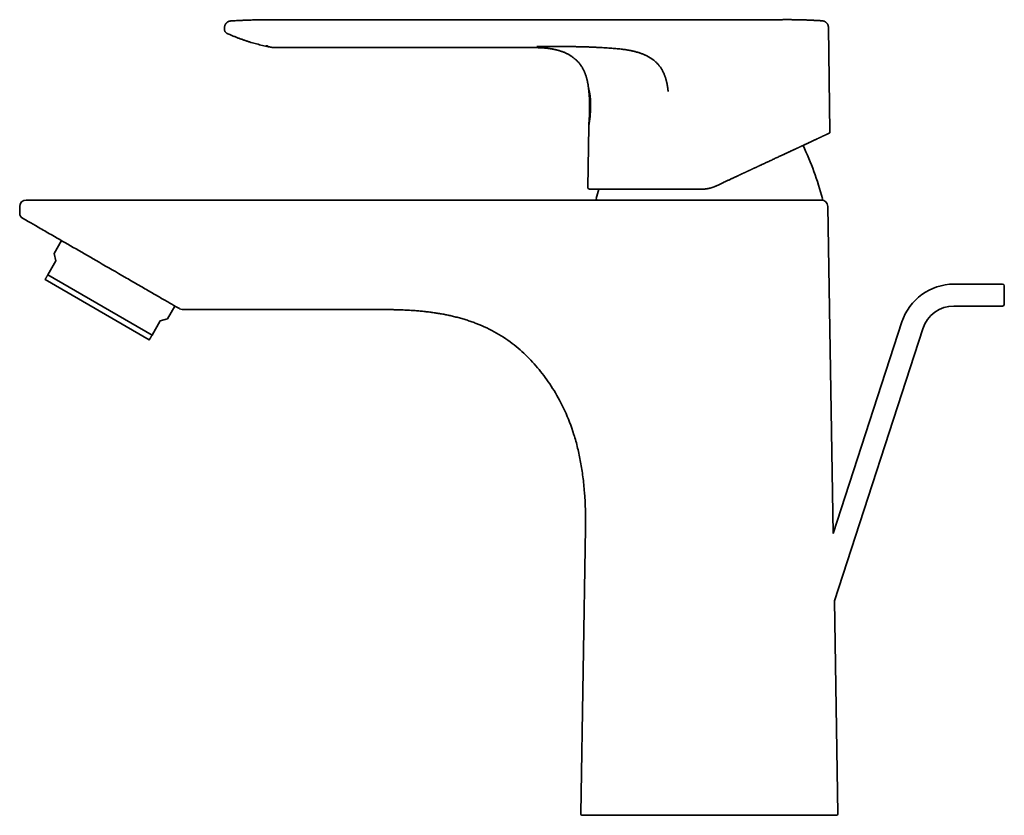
# Model space of a CAD drawing. Header units: millimetres. Extents: x 8 to 602, y 12 to 422.
# Tile 1 of 15: x 27 to 207, y 277 to 422. Entities that reach past the tile are written whole.
import ezdxf

# ---------------------------------------------------------------- set-up
doc = ezdxf.new("R2010")
doc.units = ezdxf.units.MM

msp = doc.modelspace()

# ---------------------------------------------------------------- linework, layer by layer
at = {"color": 7, "linetype": 'Continuous', "lineweight": 35}
for p, q in [((74.59, 422.21), (164.84, 422.21)), ((164.84, 422.21), (164.86, 422.21)), ((173.75, 422), (173.74, 422)), ((173.75, 422), (173.74, 422)), ((64.52, 420.84), (64.51, 420.62)), ((64.51, 420.62), (64.51, 420.62)), ((64.51, 420.43), (64.51, 420.43)), ((64.52, 420.84), (64.52, 420.84)), ((64.98, 419.71), (65.15, 419.63)), ((175.14, 401.72), (174.86, 420.82)), ((72.49, 417.38), (72.49, 417.38)), ((73.33, 417.12), (73.37, 417.12)), ((73.33, 417.12), (73.33, 417.12)), ((73.48, 417.11), (121.12, 417.11)), ((131.05, 402.7), (130.89, 391.55)), ((154.3, 391.81), (154.3, 391.8)), ((153.09, 389.24), (42.09, 389.24)), ((27.09, 386.82), (27.09, 388.04)), ((175.73, 328.29), (174.74, 388.06)), ((34.74, 381.82), (33.37, 379.45)), ((33.72, 378.16), (32.22, 375.56)), ((33.37, 379.45), (33.72, 378.16)), ((50.77, 363.69), (31.72, 374.69)), ((51.27, 364.56), (32.22, 375.56)), ((206.69, 373.87), (197.8, 373.87)), ((54.07, 367.5), (55.44, 369.87)), ((56.8, 369.24), (92.09, 369.24)), ((92.11, 369.24), (92.16, 369.24)), ((197.8, 369.87), (206.69, 369.87)), ((52.77, 367.16), (51.27, 364.56)), ((52.77, 367.16), (54.07, 367.5)), ((188.29, 366.96), (175.73, 328.29)), ((175.94, 315.98), (192.1, 365.72)), ((130.47, 329.24), (129.6, 277.07)), ((176.59, 277.07), (175.94, 315.98))]:
    msp.add_line(p, q, dxfattribs=at)
for centre, radius, start, end in [((174.84, 401.72), 0.3, 295, 0.8595), ((115.84, 373.88), 60, 15.0866, 24.9958), ((131.19, 391.54), 0.3, 179.1405, 270), ((190.34, 373.88), 60, 163.1772, 164.9134), ((28.29, 388.04), 1.2, 90, 180), ((132.6, 389.44), 0.2, 164.9134, 270), ((173.54, 388.04), 1.2, 0.955, 90), ((173.58, 389.44), 0.2, 270, 15.0866), ((28.09, 386.82), 1, 180, 240), ((197.8, 363.87), 10, 90, 162), ((206.69, 373.57), 0.3, 0, 90), ((56.8, 370.24), 1, 240, 270), ((197.8, 363.87), 6, 90, 162), ((206.69, 370.17), 0.3, 270, 0), ((129.9, 277.06), 0.3, 179.045, 270), ((176.29, 277.06), 0.3, 270, 0.955)]:
    msp.add_arc(centre, radius, start, end, dxfattribs=at)
for points, knots in [([(65.59, 421.98), (65.59, 421.98), (65.59, 421.98), (65.58, 421.98), (65.58, 421.97), (65.57, 421.97), (65.56, 421.97), (65.55, 421.97), (65.54, 421.97), (65.53, 421.97), (65.52, 421.97), (65.51, 421.96), (65.49, 421.96), (65.48, 421.96), (65.46, 421.95), (65.44, 421.95), (65.42, 421.94), (65.4, 421.94), (65.39, 421.94), (65.36, 421.93), (65.34, 421.92), (65.3, 421.91), (65.27, 421.89), (65.23, 421.88), (65.18, 421.85), (65.13, 421.83), (65.08, 421.79), (65.02, 421.76), (64.96, 421.71), (64.91, 421.66), (64.85, 421.61), (64.79, 421.54), (64.74, 421.47), (64.69, 421.39), (64.64, 421.31), (64.61, 421.23), (64.58, 421.16), (64.56, 421.07), (64.54, 420.99), (64.53, 420.91), (64.53, 420.86), (64.52, 420.84)], [0, 0, 0, 0, 0.042424, 0.082169, 0.119244, 0.153656, 0.185417, 0.214045, 0.240147, 0.263748, 0.284878, 0.305949, 0.323989, 0.339158, 0.351725, 0.362165, 0.371294, 0.377291, 0.384396, 0.392974, 0.405239, 0.419689, 0.43636, 0.45529, 0.476516, 0.500069, 0.525934, 0.553797, 0.583575, 0.615239, 0.648737, 0.683999, 0.720924, 0.75939, 0.799243, 0.833388, 0.868258, 0.903724, 0.939652, 0.9759, 1, 1, 1, 1]), ([(65.65, 421.98), (65.63, 421.98), (65.61, 421.98), (65.59, 421.98), (65.58, 421.97)], [0, 0, 0, 0, 0.793637, 1, 1, 1, 1]), ([(65.65, 421.98), (65.93, 422), (66.48, 422.03), (67.32, 422.07), (68.15, 422.11), (68.98, 422.14), (69.82, 422.17), (70.7, 422.19), (71.63, 422.2), (72.62, 422.21), (73.6, 422.21), (74.26, 422.21), (74.59, 422.21)], [0, 0, 0, 0, 0.09339, 0.186732, 0.280027, 0.373282, 0.466512, 0.559734, 0.669632, 0.779609, 0.889716, 1, 1, 1, 1]), ([(74.38, 422.21), (74.37, 422.21), (74.36, 422.21), (74.35, 422.21), (74.33, 422.21), (74.31, 422.21), (74.29, 422.21), (74.26, 422.21), (74.23, 422.21), (74.2, 422.21), (74.17, 422.21), (74.14, 422.21), (74.1, 422.21), (74.07, 422.21), (74.03, 422.21), (73.99, 422.21), (73.95, 422.21), (73.91, 422.21), (73.86, 422.21), (73.82, 422.21), (73.77, 422.21), (73.72, 422.21), (73.68, 422.21), (73.63, 422.21), (73.59, 422.21), (73.54, 422.21), (73.49, 422.21), (73.44, 422.21), (73.39, 422.21), (73.33, 422.2), (73.27, 422.2), (73.2, 422.2), (73.13, 422.2), (73.05, 422.2), (72.97, 422.2), (72.88, 422.2), (72.78, 422.2), (72.66, 422.2), (72.53, 422.2), (72.4, 422.2), (72.26, 422.2), (72.1, 422.2), (71.96, 422.2), (71.83, 422.2), (71.7, 422.19), (71.58, 422.19), (71.46, 422.19), (71.35, 422.19), (71.24, 422.19), (71.14, 422.19), (71.04, 422.19), (70.93, 422.18), (70.84, 422.18), (70.75, 422.18), (70.67, 422.18), (70.59, 422.18), (70.51, 422.18), (70.44, 422.17), (70.38, 422.17), (70.34, 422.17), (70.3, 422.17), (70.27, 422.17), (70.24, 422.17), (70.21, 422.17), (70.18, 422.17), (70.14, 422.17), (70.11, 422.17), (70.08, 422.17), (70.05, 422.17), (70.02, 422.17), (69.98, 422.17), (69.95, 422.17), (69.92, 422.16), (69.89, 422.16), (69.87, 422.16), (69.84, 422.16), (69.82, 422.16), (69.79, 422.16), (69.77, 422.16), (69.75, 422.16), (69.73, 422.16), (69.71, 422.16), (69.7, 422.16), (69.68, 422.16), (69.67, 422.16), (69.66, 422.16), (69.65, 422.16), (69.64, 422.16), (69.63, 422.16), (69.63, 422.16)], [0, 0, 0, 0, 0.019941, 0.039197, 0.057771, 0.075666, 0.092885, 0.109431, 0.128075, 0.145799, 0.162613, 0.17853, 0.192233, 0.205219, 0.217502, 0.229101, 0.240037, 0.250335, 0.260028, 0.269151, 0.27775, 0.285877, 0.292336, 0.298553, 0.304576, 0.310457, 0.316252, 0.322018, 0.328567, 0.335275, 0.34255, 0.350492, 0.359102, 0.368208, 0.377957, 0.38835, 0.399385, 0.413361, 0.428247, 0.444045, 0.460752, 0.47837, 0.496898, 0.510944, 0.525468, 0.539841, 0.553603, 0.566753, 0.579292, 0.59122, 0.603636, 0.615313, 0.62625, 0.636449, 0.64591, 0.655764, 0.664664, 0.672611, 0.679604, 0.685644, 0.689076, 0.692474, 0.695877, 0.699324, 0.704054, 0.709012, 0.714271, 0.719891, 0.725922, 0.732402, 0.74027, 0.748786, 0.757977, 0.767866, 0.778472, 0.789809, 0.80189, 0.814725, 0.828258, 0.842554, 0.857616, 0.87345, 0.89006, 0.907449, 0.924561, 0.942371, 0.960879, 0.980089, 1, 1, 1, 1]), ([(169.85, 422.19), (169.84, 422.19), (169.83, 422.19), (169.82, 422.19), (169.8, 422.19), (169.78, 422.19), (169.76, 422.2), (169.74, 422.2), (169.72, 422.2), (169.69, 422.2), (169.64, 422.2), (169.59, 422.2), (169.55, 422.2), (169.5, 422.2), (169.46, 422.2), (169.42, 422.2), (169.39, 422.2), (169.36, 422.2), (169.33, 422.2), (169.3, 422.2), (169.27, 422.2), (169.25, 422.2), (169.23, 422.2), (169.19, 422.21), (169.15, 422.21), (169.11, 422.21), (169.06, 422.21), (169.01, 422.21), (168.97, 422.21), (168.95, 422.21), (168.93, 422.21), (168.91, 422.21), (168.9, 422.21), (168.88, 422.21), (168.85, 422.21), (168.81, 422.21), (168.76, 422.21), (168.72, 422.21), (168.69, 422.21), (168.66, 422.21), (168.64, 422.21), (168.61, 422.21), (168.59, 422.21), (168.55, 422.21), (168.51, 422.21), (168.47, 422.21), (168.42, 422.21), (168.38, 422.21), (168.34, 422.21), (168.3, 422.21), (168.26, 422.21), (168.23, 422.21), (168.2, 422.21), (168.17, 422.21), (168.14, 422.22), (168.11, 422.22), (168.08, 422.22), (168.04, 422.22), (168.01, 422.22), (167.98, 422.22), (167.95, 422.22), (167.92, 422.22), (167.88, 422.22), (167.85, 422.22), (167.81, 422.22), (167.78, 422.22), (167.76, 422.22), (167.73, 422.22), (167.7, 422.22), (167.67, 422.22), (167.64, 422.22), (167.6, 422.22), (167.55, 422.22), (167.47, 422.22), (167.37, 422.22), (167.27, 422.22), (167.17, 422.22), (167.09, 422.22), (167.04, 422.22), (167.01, 422.22), (166.97, 422.22), (166.94, 422.22), (166.92, 422.22), (166.89, 422.22), (166.85, 422.22), (166.82, 422.22), (166.77, 422.22), (166.73, 422.22), (166.69, 422.22), (166.64, 422.22), (166.59, 422.22), (166.53, 422.22), (166.47, 422.22), (166.4, 422.21), (166.33, 422.21), (166.26, 422.21), (166.19, 422.21), (166.12, 422.21), (166.05, 422.21), (165.98, 422.21), (165.93, 422.21), (165.88, 422.21), (165.83, 422.21), (165.79, 422.21), (165.76, 422.21), (165.73, 422.21), (165.71, 422.21), (165.7, 422.21), (165.69, 422.21), (165.67, 422.21), (165.65, 422.21), (165.62, 422.21), (165.59, 422.21), (165.56, 422.21), (165.53, 422.21), (165.51, 422.21), (165.49, 422.21), (165.47, 422.21), (165.45, 422.21), (165.43, 422.21), (165.41, 422.21), (165.39, 422.21), (165.37, 422.21), (165.35, 422.21), (165.34, 422.21), (165.32, 422.21), (165.3, 422.21), (165.28, 422.21), (165.26, 422.21), (165.24, 422.21), (165.21, 422.21), (165.19, 422.21), (165.17, 422.21), (165.15, 422.21), (165.13, 422.21), (165.11, 422.21), (165.09, 422.21), (165.07, 422.21), (165.04, 422.21), (165, 422.21), (164.97, 422.21), (164.95, 422.21), (164.93, 422.21), (164.9, 422.21), (164.88, 422.21), (164.87, 422.21), (164.86, 422.21)], [0, 0, 0, 0, 0.004309, 0.008464, 0.012516, 0.016519, 0.020529, 0.024603, 0.028792, 0.033145, 0.04222, 0.050979, 0.059155, 0.066785, 0.073924, 0.081163, 0.086324, 0.091754, 0.097428, 0.102514, 0.106733, 0.110237, 0.114074, 0.120343, 0.127661, 0.135887, 0.144939, 0.154819, 0.160307, 0.164636, 0.167762, 0.170313, 0.173388, 0.177009, 0.181175, 0.189082, 0.197464, 0.206252, 0.211621, 0.216745, 0.220937, 0.224181, 0.229481, 0.236058, 0.243597, 0.251487, 0.259881, 0.26823, 0.276277, 0.283617, 0.289942, 0.295628, 0.301247, 0.3059, 0.311552, 0.317839, 0.324224, 0.330702, 0.336942, 0.342163, 0.348068, 0.354131, 0.360707, 0.368136, 0.374403, 0.380298, 0.385786, 0.390845, 0.395968, 0.401899, 0.408705, 0.415345, 0.421307, 0.439768, 0.459583, 0.479173, 0.49913, 0.518547, 0.524607, 0.530964, 0.537306, 0.542872, 0.547647, 0.552517, 0.55805, 0.566554, 0.574628, 0.581949, 0.588519, 0.597625, 0.607538, 0.618269, 0.629633, 0.641502, 0.653258, 0.665556, 0.678021, 0.690377, 0.702692, 0.71503, 0.724337, 0.733714, 0.742618, 0.750603, 0.757744, 0.764144, 0.769948, 0.77535, 0.780898, 0.786979, 0.793643, 0.800928, 0.808613, 0.817846, 0.826014, 0.833132, 0.837953, 0.843367, 0.849541, 0.856471, 0.862441, 0.868488, 0.873858, 0.878536, 0.882818, 0.887119, 0.892054, 0.897619, 0.903808, 0.910577, 0.916288, 0.922342, 0.928501, 0.933726, 0.937901, 0.94112, 0.946348, 0.952647, 0.959743, 0.967382, 0.971674, 0.976252, 0.981273, 0.986853, 0.993076, 1, 1, 1, 1]), ([(169.85, 422.19), (170.06, 422.19), (170.49, 422.18), (171.14, 422.15), (171.79, 422.12), (172.44, 422.09), (173.1, 422.05), (173.53, 422.02), (173.75, 422)], [0, 0, 0, 0, 0.16376, 0.33094, 0.498143, 0.665381, 0.832666, 1, 1, 1, 1]), ([(174.85, 420.82), (174.85, 420.83), (174.85, 420.87), (174.85, 420.94), (174.83, 421.02), (174.82, 421.11), (174.79, 421.18), (174.77, 421.25), (174.74, 421.3), (174.72, 421.35), (174.7, 421.4), (174.67, 421.44), (174.65, 421.47), (174.63, 421.5), (174.6, 421.54), (174.57, 421.57), (174.53, 421.62), (174.49, 421.67), (174.44, 421.71), (174.37, 421.76), (174.31, 421.81), (174.25, 421.85), (174.19, 421.88), (174.12, 421.91), (174.05, 421.94), (173.97, 421.96), (173.9, 421.98), (173.82, 421.99), (173.77, 422), (173.74, 422)], [0, 0, 0, 0, 0.013586, 0.065615, 0.115449, 0.162759, 0.207259, 0.248709, 0.281659, 0.31212, 0.340013, 0.365274, 0.387856, 0.408167, 0.430294, 0.459663, 0.492845, 0.529804, 0.570468, 0.614729, 0.662434, 0.700353, 0.739986, 0.781207, 0.823871, 0.867814, 0.91286, 0.958816, 1, 1, 1, 1]), ([(174.85, 420.82), (174.85, 420.83), (174.85, 420.87), (174.85, 420.94), (174.83, 421.02), (174.82, 421.11), (174.79, 421.18), (174.77, 421.25), (174.74, 421.3), (174.72, 421.35), (174.7, 421.4), (174.67, 421.44), (174.65, 421.47), (174.63, 421.5), (174.6, 421.54), (174.57, 421.57), (174.53, 421.62), (174.49, 421.67), (174.44, 421.71), (174.37, 421.76), (174.31, 421.81), (174.25, 421.85), (174.19, 421.88), (174.12, 421.91), (174.05, 421.94), (173.97, 421.96), (173.9, 421.98), (173.82, 421.99), (173.77, 422), (173.74, 422)], [0, 0, 0, 0, 0.0136053, 0.0656338, 0.1154666, 0.1627757, 0.2072754, 0.2487243, 0.2816737, 0.3121347, 0.3400267, 0.3652871, 0.3878687, 0.4081796, 0.4303057, 0.4596741, 0.4928562, 0.5298136, 0.5704767, 0.6147373, 0.6624407, 0.7003592, 0.7399917, 0.7812116, 0.8238741, 0.867817, 0.912862, 0.9588172, 1, 1, 1, 1]), ([(173.75, 422), (173.77, 422), (173.83, 421.99), (173.91, 421.98), (173.99, 421.96), (174.08, 421.93), (174.16, 421.9), (174.24, 421.85), (174.32, 421.81), (174.39, 421.75), (174.46, 421.7), (174.53, 421.63), (174.59, 421.56), (174.65, 421.49), (174.7, 421.41), (174.74, 421.33), (174.77, 421.24), (174.8, 421.16), (174.83, 421.07), (174.84, 420.99), (174.85, 420.9), (174.86, 420.85), (174.86, 420.82)], [0, 0, 0, 0, 0.0457054, 0.0925641, 0.1405034, 0.1894365, 0.2392625, 0.2898673, 0.3411241, 0.3928958, 0.4450364, 0.4973931, 0.5498098, 0.6021289, 0.6541947, 0.7058561, 0.7569689, 0.8073981, 0.8570201, 0.9057238, 0.9534116, 1, 1, 1, 1]), ([(64.51, 420.62), (64.51, 420.66), (64.52, 420.74), (64.52, 420.81), (64.52, 420.84)], [0, 0, 0, 0, 0.559514, 1, 1, 1, 1]), ([(64.51, 420.62), (64.51, 420.58), (64.51, 420.52), (64.51, 420.45), (64.51, 420.43)], [0, 0, 0, 0, 0.5616864, 1, 1, 1, 1]), ([(64.51, 420.43), (64.51, 420.4), (64.51, 420.35), (64.53, 420.27), (64.55, 420.19), (64.58, 420.12), (64.61, 420.04), (64.66, 419.98), (64.7, 419.91), (64.76, 419.86), (64.81, 419.81), (64.87, 419.77), (64.93, 419.73), (64.96, 419.72), (64.98, 419.71)], [0, 0, 0, 0, 0.0794481, 0.1704905, 0.2615474, 0.3520845, 0.4415825, 0.5295545, 0.6155597, 0.6992142, 0.7801973, 0.8582547, 0.9331971, 1, 1, 1, 1]), ([(73.34, 417.12), (73.16, 417.16), (72.79, 417.22), (72.25, 417.33), (71.71, 417.45), (71.18, 417.58), (70.65, 417.71), (70.12, 417.85), (69.6, 418), (69.09, 418.15), (68.57, 418.32), (68.05, 418.49), (67.53, 418.67), (67.02, 418.86), (66.51, 419.06), (65.99, 419.27), (65.54, 419.46), (65.26, 419.58), (65.15, 419.63)], [0, 0, 0, 0, 0.064436, 0.128754, 0.192967, 0.25709, 0.321141, 0.38399, 0.446797, 0.509577, 0.572343, 0.636393, 0.700459, 0.764558, 0.828705, 0.892916, 0.957205, 1, 1, 1, 1]), ([(174.85, 420.82), (174.85, 420.82), (174.86, 420.82), (174.86, 420.82), (174.86, 420.82)], [0, 0, 0, 0, 0.174298, 1, 1, 1, 1]), ([(174.85, 420.82), (174.85, 420.82), (174.85, 420.82), (174.85, 420.82), (174.85, 420.82)], [0, 0, 0, 0, 0.341542, 1, 1, 1, 1]), ([(72.13, 417.47), (72.13, 417.47), (72.14, 417.47), (72.14, 417.47), (72.15, 417.47), (72.16, 417.46), (72.17, 417.46), (72.19, 417.46), (72.21, 417.45), (72.22, 417.45), (72.25, 417.44), (72.28, 417.43), (72.31, 417.42), (72.35, 417.41), (72.38, 417.4), (72.42, 417.4), (72.46, 417.39), (72.48, 417.38), (72.49, 417.38)], [0, 0, 0, 0, 0.019521, 0.044371, 0.074651, 0.110419, 0.151702, 0.198509, 0.250824, 0.308619, 0.371842, 0.439305, 0.548452, 0.651706, 0.748762, 0.839334, 0.923162, 1, 1, 1, 1]), ([(72.12, 417.36), (72.12, 417.36), (72.12, 417.36), (72.13, 417.36), (72.14, 417.36), (72.16, 417.36), (72.18, 417.35), (72.2, 417.35), (72.23, 417.34), (72.27, 417.33), (72.3, 417.32), (72.35, 417.32), (72.39, 417.31), (72.45, 417.29), (72.51, 417.28), (72.58, 417.27), (72.66, 417.25), (72.75, 417.23), (72.84, 417.22), (72.94, 417.2), (73.04, 417.18), (73.15, 417.16), (73.25, 417.14), (73.31, 417.13), (73.33, 417.12)], [0, 0, 0, 0, 0.018272, 0.060635, 0.101582, 0.14131, 0.180031, 0.217976, 0.255387, 0.292519, 0.329631, 0.366984, 0.404831, 0.443419, 0.491021, 0.54039, 0.591858, 0.645718, 0.702227, 0.761611, 0.824062, 0.889751, 0.958825, 1, 1, 1, 1]), ([(73.48, 417.11), (73.45, 417.11), (73.42, 417.11), (73.38, 417.12), (73.37, 417.12)], [0, 0, 0, 0, 0.640172, 1, 1, 1, 1]), ([(121.12, 417.11), (121.16, 417.11), (121.24, 417.11), (121.37, 417.11), (121.5, 417.11), (121.64, 417.11), (121.79, 417.1), (121.93, 417.1), (122.08, 417.09), (122.23, 417.09), (122.38, 417.08), (122.53, 417.07), (122.69, 417.06), (122.84, 417.05), (123, 417.04), (123.16, 417.02), (123.31, 417.01), (123.47, 416.99), (123.63, 416.97), (123.78, 416.95), (123.94, 416.93), (124.1, 416.91), (124.26, 416.88), (124.41, 416.85), (124.57, 416.83), (124.67, 416.81), (124.71, 416.8)], [0, 0, 0, 0, 0.030369, 0.067839, 0.105579, 0.143634, 0.182046, 0.220848, 0.260065, 0.299715, 0.339812, 0.38036, 0.421361, 0.462816, 0.504723, 0.547083, 0.589904, 0.633201, 0.677003, 0.721361, 0.766352, 0.812088, 0.858717, 0.906412, 0.955348, 1, 1, 1, 1]), ([(121.12, 417.11), (121.22, 417.11), (121.41, 417.11), (121.7, 417.11), (121.99, 417.1), (122.27, 417.09), (122.54, 417.07), (122.81, 417.05), (123.07, 417.03), (123.32, 417.01), (123.57, 416.98), (123.81, 416.95), (124.05, 416.91), (124.28, 416.88), (124.5, 416.84), (124.65, 416.81), (124.72, 416.79)], [0, 0, 0, 0, 0.081031, 0.160896, 0.23952, 0.316793, 0.392582, 0.466754, 0.539184, 0.609782, 0.678503, 0.745394, 0.810624, 0.874524, 0.937523, 1, 1, 1, 1]), ([(121.55, 417.34), (121.63, 417.34), (121.81, 417.34), (122.09, 417.34), (122.37, 417.34), (122.65, 417.34), (122.94, 417.34), (123.23, 417.34), (123.56, 417.34), (123.94, 417.34), (124.34, 417.34), (124.75, 417.34), (125.13, 417.33), (125.47, 417.33), (125.79, 417.33), (126.1, 417.33), (126.4, 417.32), (126.68, 417.32), (126.93, 417.32), (127.15, 417.31), (127.37, 417.31), (127.58, 417.3), (127.72, 417.3), (127.79, 417.3)], [0, 0, 0, 0, 0.0426156, 0.0863151, 0.1309974, 0.1765397, 0.2228024, 0.2696345, 0.3168787, 0.3822207, 0.4476428, 0.5127843, 0.5773429, 0.628402, 0.6788147, 0.7284683, 0.7772413, 0.8249953, 0.8617031, 0.8976163, 0.9326693, 0.9668091, 1, 1, 1, 1]), ([(124.72, 416.79), (124.8, 416.78), (124.96, 416.74), (125.19, 416.69), (125.43, 416.63), (125.66, 416.56), (125.88, 416.49), (126.1, 416.42), (126.33, 416.34), (126.56, 416.25), (126.78, 416.15), (127, 416.05), (127.22, 415.95), (127.42, 415.84), (127.6, 415.73), (127.78, 415.62), (127.95, 415.51), (128.11, 415.39), (128.27, 415.27), (128.42, 415.15), (128.58, 415.02), (128.73, 414.88), (128.88, 414.74), (129.02, 414.59), (129.16, 414.44), (129.29, 414.28), (129.43, 414.12), (129.55, 413.95), (129.67, 413.77), (129.79, 413.6), (129.9, 413.42), (130, 413.24), (130.1, 413.06), (130.19, 412.87), (130.27, 412.69), (130.35, 412.5), (130.43, 412.3), (130.5, 412.1), (130.58, 411.88), (130.64, 411.66), (130.71, 411.44), (130.76, 411.21), (130.82, 410.98), (130.86, 410.74), (130.91, 410.5), (130.95, 410.26), (130.98, 410.01), (131, 409.84), (131.01, 409.76)], [0, 0, 0, 0, 0.023669, 0.047241, 0.070699, 0.09401, 0.117136, 0.140034, 0.162663, 0.187204, 0.211349, 0.235081, 0.2584, 0.281312, 0.301802, 0.321985, 0.341876, 0.361493, 0.380853, 0.399974, 0.418874, 0.439427, 0.459758, 0.479889, 0.499847, 0.519656, 0.540532, 0.561303, 0.582003, 0.602668, 0.623336, 0.644044, 0.663644, 0.683352, 0.703203, 0.723234, 0.743479, 0.765225, 0.787292, 0.809724, 0.832564, 0.855858, 0.879654, 0.902591, 0.926056, 0.950087, 0.974721, 1, 1, 1, 1]), ([(127.79, 417.3), (128.02, 417.3), (128.49, 417.29), (129.17, 417.27), (129.86, 417.26), (130.53, 417.24), (131.2, 417.22), (131.87, 417.19), (132.53, 417.16), (133.17, 417.13), (133.81, 417.1), (134.44, 417.06), (135.02, 417.02), (135.55, 416.98), (136.03, 416.93), (136.51, 416.89), (136.83, 416.85), (136.99, 416.83)], [0, 0, 0, 0, 0.075102, 0.149698, 0.223763, 0.297264, 0.370171, 0.442463, 0.514134, 0.583774, 0.652838, 0.72135, 0.789339, 0.842415, 0.895207, 0.94773, 1, 1, 1, 1]), ([(136.99, 416.83), (137.11, 416.82), (137.35, 416.79), (137.7, 416.74), (138.05, 416.68), (138.4, 416.62), (138.72, 416.56), (139.01, 416.5), (139.28, 416.44), (139.55, 416.37), (139.81, 416.3), (140.07, 416.23), (140.31, 416.15), (140.55, 416.08), (140.78, 415.99), (141.01, 415.9), (141.24, 415.81), (141.47, 415.71), (141.68, 415.6), (141.89, 415.5), (142.09, 415.39), (142.29, 415.27), (142.48, 415.15), (142.66, 415.02), (142.85, 414.89), (143.02, 414.75), (143.19, 414.6), (143.35, 414.45), (143.51, 414.29), (143.66, 414.13), (143.81, 413.96), (143.95, 413.79), (144.09, 413.61), (144.22, 413.42), (144.34, 413.23), (144.46, 413.03), (144.57, 412.83), (144.67, 412.62), (144.77, 412.41), (144.86, 412.2), (144.95, 411.99), (145.03, 411.77), (145.1, 411.55), (145.17, 411.32), (145.23, 411.1), (145.29, 410.87), (145.34, 410.63), (145.39, 410.39), (145.44, 410.14), (145.48, 409.89), (145.51, 409.63), (145.54, 409.37), (145.55, 409.2), (145.56, 409.11)], [0, 0, 0, 0, 0.027892, 0.055692, 0.083403, 0.111028, 0.13857, 0.160154, 0.18169, 0.203181, 0.224628, 0.246035, 0.265463, 0.284864, 0.304241, 0.323597, 0.342936, 0.362263, 0.381582, 0.399288, 0.416994, 0.434705, 0.452423, 0.470153, 0.487899, 0.505203, 0.522534, 0.539896, 0.557298, 0.574746, 0.592248, 0.60981, 0.627437, 0.645133, 0.662904, 0.680753, 0.698685, 0.716703, 0.734812, 0.752651, 0.770585, 0.788619, 0.806755, 0.824998, 0.84335, 0.861815, 0.880396, 0.899989, 0.919715, 0.939577, 0.959577, 0.979717, 1, 1, 1, 1]), ([(131.01, 409.76), (131.02, 409.67), (131.04, 409.5), (131.07, 409.23), (131.1, 408.95), (131.13, 408.68), (131.15, 408.42), (131.17, 408.17), (131.18, 407.93), (131.2, 407.7), (131.21, 407.49), (131.21, 407.28), (131.22, 407.08), (131.22, 406.89), (131.23, 406.7), (131.23, 406.52), (131.23, 406.34), (131.23, 406.17), (131.23, 406.01), (131.23, 405.85), (131.22, 405.69), (131.22, 405.53), (131.22, 405.36), (131.21, 405.21), (131.21, 405.07), (131.2, 404.95), (131.2, 404.84), (131.19, 404.74), (131.19, 404.65), (131.18, 404.55), (131.18, 404.47), (131.17, 404.36), (131.17, 404.24), (131.16, 404.1), (131.15, 403.96), (131.14, 403.83), (131.13, 403.73), (131.13, 403.66), (131.13, 403.63), (131.12, 403.59), (131.12, 403.55), (131.12, 403.53), (131.12, 403.51), (131.12, 403.49), (131.12, 403.48), (131.12, 403.48), (131.12, 403.47), (131.12, 403.47), (131.11, 403.46), (131.11, 403.45), (131.11, 403.44), (131.11, 403.42), (131.11, 403.39), (131.11, 403.35), (131.1, 403.31), (131.1, 403.25), (131.09, 403.19), (131.09, 403.12), (131.08, 403.04), (131.07, 402.96), (131.07, 402.86), (131.06, 402.77), (131.05, 402.72), (131.05, 402.7)], [0, 0, 0, 0, 0.035295, 0.075535, 0.114695, 0.152779, 0.189793, 0.225742, 0.260631, 0.291685, 0.321855, 0.351144, 0.379554, 0.407089, 0.433749, 0.459536, 0.484452, 0.508498, 0.531674, 0.553982, 0.575421, 0.599573, 0.62252, 0.644261, 0.664795, 0.680855, 0.696091, 0.710502, 0.724089, 0.736851, 0.748832, 0.760506, 0.781437, 0.801758, 0.82147, 0.839717, 0.857408, 0.862853, 0.868244, 0.873579, 0.87857, 0.882701, 0.885105, 0.887071, 0.888597, 0.889684, 0.890062, 0.890392, 0.891081, 0.892205, 0.894379, 0.897327, 0.901046, 0.90653, 0.913127, 0.920838, 0.929662, 0.939599, 0.950651, 0.962817, 0.976099, 0.990495, 1, 1, 1, 1]), ([(131.01, 409.76), (131.01, 409.76), (131.01, 409.75), (131.02, 409.74), (131.03, 409.71), (131.04, 409.68), (131.05, 409.63), (131.06, 409.58), (131.07, 409.55), (131.08, 409.52), (131.08, 409.51), (131.08, 409.51), (131.08, 409.5), (131.08, 409.49), (131.09, 409.47), (131.1, 409.42), (131.12, 409.36), (131.14, 409.28), (131.15, 409.21), (131.17, 409.13), (131.18, 409.07), (131.19, 409.03), (131.2, 409), (131.2, 408.98), (131.2, 408.96), (131.21, 408.93), (131.22, 408.88), (131.23, 408.8), (131.26, 408.68), (131.27, 408.57), (131.29, 408.47), (131.3, 408.4), (131.3, 408.35), (131.31, 408.33), (131.31, 408.31), (131.31, 408.28), (131.32, 408.26), (131.32, 408.19), (131.34, 408.08), (131.35, 407.93), (131.37, 407.77), (131.38, 407.6), (131.39, 407.43), (131.39, 407.32), (131.39, 407.26)], [0, 0, 0, 0, 0.043193, 0.086359, 0.129652, 0.173231, 0.211949, 0.251133, 0.286097, 0.290714, 0.29534, 0.299976, 0.304622, 0.309277, 0.313943, 0.347791, 0.381671, 0.415658, 0.44983, 0.48012, 0.510674, 0.518728, 0.526805, 0.534907, 0.543034, 0.551188, 0.559369, 0.597337, 0.635128, 0.672841, 0.697741, 0.722682, 0.729226, 0.735775, 0.74233, 0.748891, 0.75546, 0.762037, 0.802117, 0.841891, 0.881461, 0.920932, 0.96041, 1, 1, 1, 1]), ([(131.39, 407.26), (131.39, 407.21), (131.4, 407.1), (131.4, 406.93), (131.4, 406.77), (131.4, 406.6), (131.4, 406.43), (131.4, 406.26), (131.4, 406.07), (131.39, 405.87), (131.39, 405.67), (131.38, 405.47), (131.37, 405.28), (131.35, 405.1), (131.34, 404.93), (131.33, 404.79), (131.32, 404.69), (131.32, 404.63), (131.31, 404.56), (131.3, 404.5), (131.3, 404.43), (131.29, 404.34), (131.28, 404.23), (131.26, 404.09), (131.25, 403.98), (131.23, 403.88), (131.23, 403.82), (131.22, 403.78), (131.22, 403.76), (131.22, 403.74), (131.21, 403.72), (131.21, 403.7), (131.2, 403.64), (131.19, 403.54), (131.17, 403.42), (131.15, 403.31), (131.14, 403.22), (131.13, 403.15), (131.12, 403.1), (131.11, 403.06), (131.11, 403.01), (131.1, 402.97), (131.09, 402.92), (131.08, 402.87), (131.07, 402.82), (131.07, 402.77), (131.06, 402.74), (131.06, 402.71), (131.05, 402.7), (131.05, 402.7), (131.05, 402.7)], [0, 0, 0, 0, 0.0253938, 0.0506669, 0.0758791, 0.1010905, 0.1263614, 0.1517515, 0.1817679, 0.2116592, 0.2415254, 0.2714671, 0.3015841, 0.3297644, 0.357857, 0.385942, 0.396992, 0.408058, 0.419145, 0.4302576, 0.4414008, 0.4525791, 0.477997, 0.5033489, 0.5286916, 0.5454412, 0.5622277, 0.5666324, 0.5710411, 0.575454, 0.5798714, 0.5842935, 0.5887208, 0.6185679, 0.6482114, 0.6777383, 0.7072368, 0.7227081, 0.7382085, 0.7537505, 0.7693468, 0.7850095, 0.8007508, 0.829362, 0.857795, 0.8861269, 0.9144356, 0.9427992, 0.9712951, 1, 1, 1, 1]), ([(171.01, 399.6), (171.02, 399.6), (171.09, 399.63), (171.23, 399.7), (171.43, 399.79), (171.63, 399.88), (171.82, 399.97), (172, 400.06), (172.19, 400.15), (172.36, 400.23), (172.53, 400.31), (172.7, 400.39), (172.86, 400.46), (173.01, 400.53), (173.16, 400.6), (173.3, 400.66), (173.44, 400.73), (173.59, 400.8), (173.73, 400.86), (173.86, 400.93), (173.99, 400.99), (174.1, 401.04), (174.19, 401.08), (174.27, 401.12), (174.35, 401.16), (174.42, 401.19), (174.46, 401.21), (174.48, 401.22), (174.48, 401.22), (174.49, 401.22), (174.49, 401.22), (174.5, 401.22), (174.53, 401.24), (174.58, 401.26), (174.64, 401.29), (174.7, 401.32), (174.76, 401.34), (174.8, 401.37), (174.85, 401.39), (174.88, 401.4), (174.91, 401.42), (174.94, 401.43), (174.96, 401.44), (174.97, 401.44), (174.97, 401.44), (174.97, 401.44)], [0, 0, 0, 0, 0.001061, 0.028784, 0.056482, 0.084163, 0.111913, 0.139893, 0.167797, 0.195635, 0.223414, 0.251145, 0.278834, 0.305999, 0.333141, 0.36027, 0.387394, 0.41871, 0.449942, 0.481105, 0.512209, 0.54327, 0.566028, 0.588774, 0.611514, 0.641531, 0.654741, 0.656471, 0.658201, 0.659931, 0.661662, 0.663392, 0.665123, 0.692056, 0.718934, 0.745764, 0.772557, 0.79932, 0.826062, 0.852792, 0.882193, 0.911602, 0.941032, 0.970494, 1, 1, 1, 1]), ([(154.3, 391.8), (154.38, 391.85), (154.55, 391.92), (154.81, 392.04), (155.06, 392.16), (155.3, 392.27), (155.54, 392.38), (155.78, 392.5), (156.03, 392.61), (156.29, 392.73), (156.54, 392.85), (156.77, 392.96), (156.99, 393.06), (157.2, 393.16), (157.39, 393.25), (157.58, 393.34), (157.77, 393.42), (157.95, 393.51), (158.12, 393.59), (158.29, 393.67), (158.46, 393.75), (158.63, 393.82), (158.78, 393.9), (158.94, 393.97), (159.08, 394.04), (159.22, 394.1), (159.35, 394.16), (159.47, 394.22), (159.58, 394.27), (159.7, 394.32), (159.8, 394.37), (159.9, 394.42), (159.99, 394.46), (160.07, 394.5), (160.15, 394.54), (160.23, 394.57), (160.3, 394.61), (160.38, 394.64), (160.47, 394.68), (160.56, 394.72), (160.65, 394.77), (160.75, 394.81), (160.86, 394.87), (160.98, 394.92), (161.11, 394.98), (161.25, 395.05), (161.39, 395.11), (161.53, 395.18), (161.69, 395.25), (161.84, 395.32), (162, 395.4), (162.17, 395.48), (162.34, 395.56), (162.51, 395.64), (162.74, 395.74), (163.02, 395.87), (163.34, 396.02), (163.66, 396.17), (163.98, 396.32), (164.32, 396.48), (164.66, 396.63), (164.99, 396.79), (165.32, 396.95), (165.65, 397.1), (165.97, 397.25), (166.25, 397.38), (166.5, 397.49), (166.71, 397.59), (166.91, 397.69), (167.11, 397.78), (167.3, 397.87), (167.49, 397.96), (167.67, 398.04), (167.85, 398.13), (168.04, 398.21), (168.23, 398.3), (168.41, 398.39), (168.59, 398.47), (168.72, 398.53), (168.83, 398.58), (168.9, 398.61), (168.97, 398.65), (169.04, 398.68), (169.12, 398.72), (169.2, 398.75), (169.28, 398.79), (169.37, 398.83), (169.46, 398.87), (169.55, 398.92), (169.65, 398.96), (169.75, 399.01), (169.85, 399.06), (169.96, 399.11), (170.06, 399.16), (170.17, 399.21), (170.28, 399.26), (170.4, 399.31), (170.52, 399.37), (170.64, 399.42), (170.76, 399.48), (170.89, 399.54), (170.97, 399.58), (171.02, 399.6), (171.02, 399.6)], [0, 0, 0, 0, 0.013421, 0.026565, 0.039434, 0.052026, 0.064341, 0.076379, 0.09021, 0.103657, 0.116717, 0.129392, 0.140383, 0.151066, 0.161441, 0.171509, 0.181269, 0.190722, 0.199868, 0.208706, 0.217846, 0.226632, 0.235065, 0.243145, 0.25087, 0.258114, 0.265016, 0.271577, 0.277798, 0.283793, 0.289433, 0.294718, 0.299648, 0.304223, 0.308443, 0.312307, 0.31648, 0.320808, 0.325358, 0.330128, 0.335118, 0.34033, 0.346755, 0.353487, 0.360525, 0.367869, 0.375662, 0.383773, 0.392201, 0.400947, 0.41001, 0.41922, 0.428736, 0.438558, 0.448686, 0.467203, 0.485683, 0.504104, 0.522466, 0.542633, 0.562729, 0.582754, 0.602709, 0.622595, 0.64241, 0.662157, 0.675661, 0.68894, 0.70197, 0.714753, 0.727287, 0.739573, 0.751611, 0.763401, 0.776543, 0.789362, 0.801858, 0.814032, 0.825883, 0.830995, 0.836045, 0.841064, 0.846314, 0.851854, 0.857578, 0.863582, 0.869867, 0.876431, 0.883402, 0.890663, 0.898214, 0.906055, 0.914187, 0.922456, 0.931004, 0.939832, 0.94894, 0.958521, 0.968394, 0.978558, 0.989013, 0.999759, 1, 1, 1, 1]), ([(170.22, 399.23), (170.25, 399.24), (170.33, 399.28), (170.45, 399.34), (170.58, 399.4), (170.72, 399.46), (170.86, 399.53), (170.96, 399.57), (171.01, 399.6), (171.02, 399.6)], [0, 0, 0, 0, 0.113494, 0.276236, 0.443107, 0.614107, 0.789236, 0.968492, 1, 1, 1, 1]), ([(131.19, 391.24), (131.19, 391.24), (131.19, 391.24), (131.2, 391.24), (131.22, 391.24), (131.24, 391.24), (131.28, 391.24), (131.31, 391.24), (131.35, 391.24), (131.39, 391.24), (131.42, 391.24), (131.47, 391.24), (131.51, 391.24), (131.56, 391.24), (131.63, 391.24), (131.7, 391.24), (131.79, 391.24), (131.89, 391.24), (131.99, 391.24), (132.1, 391.24), (132.19, 391.24), (132.28, 391.24), (132.36, 391.24), (132.42, 391.24), (132.46, 391.24), (132.5, 391.24), (132.54, 391.24), (132.58, 391.24), (132.65, 391.24), (132.75, 391.24), (132.9, 391.24), (133.05, 391.24), (133.21, 391.24), (133.37, 391.24), (133.54, 391.24), (133.71, 391.24), (133.88, 391.24), (134.05, 391.24), (134.22, 391.24), (134.4, 391.24), (134.59, 391.24), (134.79, 391.24), (135.02, 391.24), (135.26, 391.24), (135.51, 391.24), (135.77, 391.24), (136.03, 391.24), (136.3, 391.24), (136.57, 391.24), (136.85, 391.24), (137.13, 391.24), (137.41, 391.24), (137.68, 391.24), (137.96, 391.24), (138.24, 391.24), (138.53, 391.24), (138.82, 391.24), (139.11, 391.24), (139.39, 391.24), (139.67, 391.24), (139.95, 391.24), (140.24, 391.24), (140.53, 391.24), (140.83, 391.24), (141.16, 391.24), (141.52, 391.24), (141.87, 391.24), (142.23, 391.24), (142.57, 391.24), (142.87, 391.24), (143.14, 391.24), (143.36, 391.24), (143.52, 391.24), (143.63, 391.24), (143.74, 391.24), (143.85, 391.24), (143.96, 391.24), (144.17, 391.24), (144.46, 391.24), (144.86, 391.24), (145.26, 391.24), (145.66, 391.24), (146.06, 391.24), (146.42, 391.24), (146.74, 391.24), (147.02, 391.24), (147.29, 391.24), (147.57, 391.24), (147.85, 391.24), (148.12, 391.24), (148.42, 391.24), (148.76, 391.24), (149.14, 391.24), (149.51, 391.24), (149.89, 391.24), (150.26, 391.24), (150.64, 391.24), (151.01, 391.24), (151.39, 391.24), (151.64, 391.24), (151.76, 391.24)], [0, 0, 0, 0, 0.012265, 0.024515, 0.036753, 0.048985, 0.061214, 0.073445, 0.081685, 0.089929, 0.098179, 0.106434, 0.114698, 0.123286, 0.132002, 0.14419, 0.156367, 0.168537, 0.180704, 0.192872, 0.201799, 0.21073, 0.219667, 0.22318, 0.226695, 0.230211, 0.233728, 0.237247, 0.240767, 0.252293, 0.263804, 0.275302, 0.286792, 0.298277, 0.30976, 0.321245, 0.331778, 0.342319, 0.352869, 0.363431, 0.374099, 0.384866, 0.397769, 0.410659, 0.42354, 0.436418, 0.449297, 0.461952, 0.474618, 0.487299, 0.5, 0.511752, 0.523488, 0.535211, 0.546924, 0.558633, 0.57034, 0.582049, 0.592787, 0.603533, 0.614289, 0.625059, 0.635743, 0.646302, 0.658958, 0.671601, 0.684237, 0.696868, 0.709501, 0.718769, 0.728042, 0.737322, 0.74097, 0.744619, 0.74827, 0.751922, 0.755577, 0.759233, 0.77218, 0.785108, 0.798024, 0.810932, 0.823836, 0.836742, 0.845438, 0.854138, 0.862844, 0.871557, 0.88028, 0.888682, 0.896939, 0.908488, 0.920028, 0.931561, 0.943092, 0.954623, 0.965953, 0.97729, 0.988638, 1, 1, 1, 1]), ([(151.76, 391.24), (151.83, 391.24), (151.97, 391.24), (152.18, 391.25), (152.39, 391.27), (152.6, 391.3), (152.82, 391.33), (153.02, 391.37), (153.21, 391.42), (153.4, 391.47), (153.58, 391.52), (153.76, 391.58), (153.94, 391.65), (154.12, 391.72), (154.24, 391.78), (154.3, 391.8)], [0, 0, 0, 0, 0.079924, 0.160445, 0.24157, 0.323306, 0.40566, 0.488639, 0.560268, 0.632364, 0.704932, 0.777976, 0.851499, 0.925506, 1, 1, 1, 1]), ([(42.09, 389.24), (41.19, 389.24), (40.28, 389.24), (38.51, 389.24), (37.64, 389.24), (35.14, 389.24), (33.61, 389.24), (31.06, 389.24), (30.03, 389.24), (29, 389.24), (28.73, 389.24), (28.38, 389.24), (28.29, 389.24), (28.29, 389.24)], [0, 0, 0, 0, 0.125, 0.125, 0.25, 0.25, 0.5, 0.5, 0.75, 0.75, 0.875, 0.875, 1, 1, 1, 1]), ([(132.6, 389.24), (132.6, 389.24), (132.6, 389.24), (132.62, 389.24), (132.64, 389.24), (132.66, 389.24), (132.7, 389.24), (132.75, 389.24), (132.8, 389.24), (132.85, 389.24), (132.9, 389.24), (132.96, 389.24), (133.02, 389.24), (133.08, 389.24), (133.15, 389.24), (133.24, 389.24), (133.33, 389.24), (133.44, 389.24), (133.55, 389.24), (133.67, 389.24), (133.77, 389.24), (133.88, 389.24), (133.99, 389.24), (134.11, 389.24), (134.25, 389.24), (134.42, 389.24), (134.55, 389.24), (134.65, 389.24), (134.72, 389.24), (134.79, 389.24), (134.86, 389.24), (134.94, 389.24), (135.04, 389.24), (135.19, 389.24), (135.37, 389.24), (135.56, 389.24), (135.74, 389.24), (135.92, 389.24), (136.08, 389.24), (136.24, 389.24), (136.42, 389.24), (136.63, 389.24), (136.85, 389.24), (137.03, 389.24), (137.16, 389.24), (137.24, 389.24), (137.32, 389.24), (137.41, 389.24), (137.49, 389.24), (137.57, 389.24), (137.7, 389.24), (137.88, 389.24), (138.11, 389.24), (138.35, 389.24), (138.56, 389.24), (138.75, 389.24), (138.9, 389.24), (139.06, 389.24), (139.22, 389.24), (139.4, 389.24), (139.63, 389.24), (139.89, 389.24), (140.1, 389.24), (140.25, 389.24), (140.34, 389.24), (140.43, 389.24), (140.52, 389.24), (140.61, 389.24), (140.7, 389.24), (140.85, 389.24), (141.05, 389.24), (141.3, 389.24), (141.56, 389.24), (141.82, 389.24), (142.08, 389.24), (142.35, 389.24), (142.61, 389.24), (142.85, 389.24), (143.07, 389.24), (143.27, 389.24), (143.48, 389.24), (143.68, 389.24), (143.89, 389.24), (144.1, 389.24), (144.29, 389.24), (144.53, 389.24), (144.8, 389.24), (145.12, 389.24), (145.43, 389.24), (145.75, 389.24), (146.08, 389.24), (146.43, 389.24), (146.77, 389.24), (147.01, 389.24), (147.14, 389.24), (147.19, 389.24), (147.23, 389.24), (147.27, 389.24), (147.31, 389.24), (147.46, 389.24), (147.73, 389.24), (148.1, 389.24), (148.48, 389.24), (148.85, 389.24), (149.25, 389.24), (149.65, 389.24), (149.97, 389.24), (150.17, 389.24), (150.26, 389.24), (150.36, 389.24), (150.44, 389.24), (150.53, 389.24), (150.61, 389.24), (150.8, 389.24), (151.09, 389.24), (151.49, 389.24), (151.89, 389.24), (152.29, 389.24), (152.69, 389.24), (152.96, 389.24), (153.09, 389.24)], [0, 0, 0, 0, 0.012721, 0.025432, 0.03814, 0.050849, 0.063564, 0.07629, 0.088941, 0.098854, 0.108763, 0.11867, 0.128578, 0.13849, 0.148408, 0.158333, 0.170515, 0.182688, 0.194857, 0.207027, 0.216593, 0.226164, 0.235743, 0.245107, 0.257576, 0.270041, 0.282506, 0.287404, 0.292303, 0.297203, 0.302106, 0.30701, 0.311916, 0.32348, 0.335037, 0.346591, 0.358146, 0.367228, 0.376315, 0.385408, 0.394186, 0.405872, 0.417554, 0.429237, 0.433172, 0.437108, 0.441044, 0.444981, 0.44892, 0.452859, 0.456801, 0.467511, 0.478217, 0.48892, 0.499625, 0.506355, 0.513088, 0.519824, 0.526496, 0.532927, 0.54364, 0.554352, 0.565064, 0.568672, 0.57228, 0.575889, 0.579499, 0.58311, 0.586721, 0.590334, 0.600066, 0.609794, 0.61952, 0.629248, 0.638979, 0.648716, 0.658137, 0.66736, 0.674606, 0.681852, 0.689099, 0.696347, 0.703599, 0.710854, 0.717555, 0.72422, 0.734876, 0.745524, 0.756168, 0.766809, 0.777452, 0.789164, 0.800885, 0.81121, 0.812563, 0.813916, 0.81527, 0.816623, 0.817977, 0.819331, 0.831373, 0.843403, 0.855426, 0.867446, 0.879467, 0.892697, 0.905939, 0.908914, 0.911891, 0.914868, 0.91754, 0.920168, 0.922795, 0.925422, 0.937853, 0.950277, 0.962699, 0.975123, 0.987556, 1, 1, 1, 1]), ([(153.09, 389.24), (153.2, 389.24), (153.43, 389.24), (153.78, 389.24), (154.12, 389.24), (154.46, 389.24), (154.81, 389.24), (155.17, 389.24), (155.45, 389.24), (155.63, 389.24), (155.72, 389.24), (155.8, 389.24), (155.89, 389.24), (155.99, 389.24), (156.08, 389.24), (156.27, 389.24), (156.55, 389.24), (156.93, 389.24), (157.3, 389.24), (157.66, 389.24), (158, 389.24), (158.31, 389.24), (158.52, 389.24), (158.64, 389.24), (158.68, 389.24), (158.72, 389.24), (158.75, 389.24), (158.79, 389.24), (158.93, 389.24), (159.18, 389.24), (159.52, 389.24), (159.87, 389.24), (160.21, 389.24), (160.55, 389.24), (160.84, 389.24), (161.08, 389.24), (161.28, 389.24), (161.48, 389.24), (161.67, 389.24), (161.87, 389.24), (162.06, 389.24), (162.27, 389.24), (162.5, 389.24), (162.75, 389.24), (163.02, 389.24), (163.3, 389.24), (163.57, 389.24), (163.84, 389.24), (164.1, 389.24), (164.36, 389.24), (164.6, 389.24), (164.79, 389.24), (164.93, 389.24), (165.02, 389.24), (165.11, 389.24), (165.2, 389.24), (165.29, 389.24), (165.44, 389.24), (165.65, 389.24), (165.91, 389.24), (166.16, 389.24), (166.38, 389.24), (166.57, 389.24), (166.72, 389.24), (166.88, 389.24), (167.03, 389.24), (167.22, 389.24), (167.45, 389.24), (167.7, 389.24), (167.9, 389.24), (168.04, 389.24), (168.12, 389.24), (168.2, 389.24), (168.29, 389.24), (168.37, 389.24), (168.45, 389.24), (168.58, 389.24), (168.76, 389.24), (168.99, 389.24), (169.22, 389.24), (169.42, 389.24), (169.6, 389.24), (169.77, 389.24), (169.93, 389.24), (170.11, 389.24), (170.31, 389.24), (170.52, 389.24), (170.68, 389.24), (170.8, 389.24), (170.87, 389.24), (170.95, 389.24), (171.02, 389.24), (171.1, 389.24), (171.21, 389.24), (171.35, 389.24), (171.52, 389.24), (171.68, 389.24), (171.83, 389.24), (171.96, 389.24), (172.07, 389.24), (172.19, 389.24), (172.3, 389.24), (172.4, 389.24), (172.51, 389.24), (172.6, 389.24), (172.7, 389.24), (172.79, 389.24), (172.87, 389.24), (172.96, 389.24), (173.05, 389.24), (173.14, 389.24), (173.22, 389.24), (173.29, 389.24), (173.35, 389.24), (173.41, 389.24), (173.46, 389.24), (173.5, 389.24), (173.53, 389.24), (173.55, 389.24), (173.57, 389.24), (173.58, 389.24), (173.58, 389.24), (173.58, 389.24)], [0, 0, 0, 0, 0.01064, 0.021272, 0.031899, 0.042523, 0.053148, 0.064839, 0.076539, 0.079167, 0.081796, 0.084426, 0.087357, 0.090331, 0.093305, 0.096277, 0.108093, 0.119901, 0.131706, 0.143513, 0.153906, 0.164306, 0.173466, 0.174666, 0.175866, 0.177067, 0.178267, 0.179468, 0.180669, 0.191985, 0.203288, 0.214582, 0.225871, 0.237157, 0.248445, 0.2551, 0.261756, 0.268416, 0.27508, 0.281749, 0.288423, 0.295642, 0.302889, 0.31255, 0.322211, 0.331875, 0.341544, 0.351413, 0.361606, 0.370573, 0.379541, 0.388509, 0.392034, 0.395558, 0.399084, 0.40261, 0.406138, 0.409666, 0.419896, 0.430122, 0.440347, 0.450572, 0.457001, 0.463433, 0.469867, 0.476368, 0.483101, 0.494317, 0.50553, 0.516744, 0.520521, 0.524299, 0.528077, 0.531856, 0.535636, 0.539417, 0.5432, 0.55436, 0.565513, 0.576665, 0.587817, 0.596582, 0.605352, 0.614128, 0.623207, 0.635315, 0.64742, 0.659525, 0.664281, 0.669039, 0.673798, 0.678558, 0.68332, 0.688084, 0.699993, 0.711895, 0.723792, 0.735691, 0.745043, 0.754401, 0.763765, 0.773332, 0.783093, 0.792851, 0.802608, 0.812365, 0.822126, 0.831893, 0.841667, 0.854289, 0.866903, 0.879512, 0.892123, 0.904739, 0.917367, 0.930068, 0.941722, 0.953372, 0.96502, 0.976672, 0.988331, 1, 1, 1, 1]), ([(27.59, 385.95), (27.59, 385.95), (27.74, 385.87), (28.3, 385.55), (28.71, 385.31), (29.76, 384.7), (30.39, 384.33), (31.83, 383.51), (32.63, 383.05), (33.48, 382.55)], [0, 0, 0, 0, 0.25, 0.25, 0.5, 0.5, 0.75, 0.75, 1, 1, 1, 1]), ([(33.48, 382.55), (34.68, 381.86), (36.01, 381.09), (38.77, 379.5), (40.21, 378.67), (41.59, 377.87)], [0, 0, 0, 0, 0.5, 0.5, 1, 1, 1, 1]), ([(41.59, 377.87), (43.19, 376.95), (44.78, 376.03), (47.09, 374.7), (47.85, 374.26), (49.34, 373.4), (50.07, 372.98), (51.47, 372.16), (52.15, 371.77), (53.42, 371.04), (54.02, 370.7), (55.06, 370.1), (55.5, 369.84), (55.97, 369.57), (56.09, 369.5), (56.26, 369.4), (56.3, 369.38), (56.3, 369.38)], [0, 0, 0, 0, 0.25, 0.25, 0.375, 0.375, 0.5, 0.5, 0.625, 0.625, 0.75, 0.75, 0.875, 0.875, 0.9375, 0.9375, 1, 1, 1, 1]), ([(32.22, 375.56), (32.2, 375.53), (32.17, 375.46), (32.11, 375.37), (32.06, 375.29), (32.02, 375.2), (31.97, 375.13), (31.93, 375.06), (31.89, 374.99), (31.87, 374.95), (31.85, 374.91), (31.83, 374.88), (31.8, 374.83), (31.78, 374.79), (31.76, 374.76), (31.74, 374.73), (31.73, 374.71), (31.73, 374.7), (31.72, 374.69), (31.72, 374.69), (31.72, 374.69)], [0, 0, 0, 0, 0.061153, 0.122317, 0.183479, 0.24463, 0.305804, 0.366994, 0.428181, 0.489353, 0.490906, 0.551714, 0.612542, 0.673368, 0.734174, 0.787325, 0.840498, 0.893679, 0.946851, 1, 1, 1, 1]), ([(206.99, 370.17), (206.99, 370.17), (206.99, 370.17), (206.99, 370.18), (206.99, 370.2), (206.99, 370.22), (206.99, 370.23), (206.99, 370.24), (206.99, 370.25), (206.99, 370.27), (206.99, 370.29), (206.99, 370.33), (206.99, 370.39), (206.99, 370.45), (206.99, 370.51), (206.99, 370.59), (206.99, 370.66), (206.99, 370.75), (206.99, 370.84), (206.99, 370.92), (206.99, 370.98), (206.99, 371.03), (206.99, 371.08), (206.99, 371.13), (206.99, 371.19), (206.99, 371.26), (206.99, 371.34), (206.99, 371.44), (206.99, 371.55), (206.99, 371.65), (206.99, 371.76), (206.99, 371.87), (206.99, 371.99), (206.99, 372.11), (206.99, 372.2), (206.99, 372.27), (206.99, 372.31), (206.99, 372.36), (206.99, 372.4), (206.99, 372.45), (206.99, 372.51), (206.99, 372.6), (206.99, 372.7), (206.99, 372.8), (206.99, 372.9), (206.99, 372.99), (206.99, 373.07), (206.99, 373.15), (206.99, 373.22), (206.99, 373.28), (206.99, 373.32), (206.99, 373.35), (206.99, 373.38), (206.99, 373.4), (206.99, 373.43), (206.99, 373.45), (206.99, 373.49), (206.99, 373.52), (206.99, 373.54), (206.99, 373.56), (206.99, 373.57), (206.99, 373.57), (206.99, 373.57)], [0, 0, 0, 0, 0.022518, 0.044855, 0.067122, 0.075877, 0.084646, 0.093435, 0.10225, 0.1111, 0.119989, 0.141799, 0.163416, 0.184943, 0.20648, 0.228131, 0.249996, 0.271806, 0.293423, 0.31495, 0.325712, 0.336491, 0.347297, 0.358145, 0.369046, 0.380013, 0.400116, 0.420071, 0.439956, 0.459853, 0.479841, 0.499999, 0.522502, 0.544831, 0.567097, 0.575853, 0.584625, 0.593417, 0.602237, 0.611093, 0.619989, 0.641799, 0.663416, 0.684943, 0.70648, 0.728131, 0.749996, 0.771806, 0.793423, 0.81495, 0.825712, 0.83649, 0.847297, 0.858145, 0.869046, 0.880013, 0.90013, 0.920093, 0.939982, 0.959876, 0.979855, 1, 1, 1, 1]), ([(92.16, 369.24), (92.16, 369.24), (92.16, 369.24), (92.17, 369.24), (92.18, 369.24), (92.2, 369.24), (92.21, 369.24), (92.22, 369.24), (92.24, 369.24), (92.25, 369.24), (92.27, 369.24), (92.29, 369.24), (92.3, 369.24), (92.32, 369.24), (92.34, 369.24), (92.35, 369.24), (92.37, 369.24), (92.39, 369.24), (92.41, 369.24), (92.43, 369.24), (92.45, 369.24), (92.48, 369.24), (92.52, 369.24), (92.55, 369.24), (92.6, 369.24), (92.64, 369.24), (92.7, 369.24), (92.77, 369.24), (92.86, 369.24), (92.95, 369.24), (93.05, 369.24), (93.17, 369.24), (93.3, 369.24), (93.45, 369.24), (93.65, 369.23), (93.89, 369.23), (94.18, 369.23), (94.45, 369.22), (94.69, 369.22), (94.92, 369.22), (95.1, 369.21), (95.25, 369.21), (95.36, 369.21), (95.47, 369.2), (95.58, 369.2), (95.68, 369.2), (95.79, 369.2), (95.9, 369.19), (96, 369.19), (96.09, 369.19), (96.17, 369.18), (96.25, 369.18), (96.32, 369.18), (96.39, 369.18), (96.45, 369.17), (96.51, 369.17), (96.56, 369.17), (96.59, 369.17), (96.62, 369.17), (96.63, 369.17), (96.65, 369.17), (96.66, 369.17), (96.68, 369.17), (96.69, 369.17), (96.7, 369.17), (96.72, 369.17), (96.73, 369.16), (96.75, 369.16), (96.76, 369.16), (96.78, 369.16), (96.79, 369.16), (96.8, 369.16), (96.82, 369.16), (96.83, 369.16), (96.84, 369.16), (96.85, 369.16), (96.86, 369.16), (96.86, 369.16), (96.87, 369.16)], [0, 0, 0, 0, 0.017813, 0.034576, 0.050293, 0.06497, 0.078612, 0.091226, 0.102822, 0.113411, 0.123008, 0.131635, 0.13932, 0.146104, 0.150636, 0.15473, 0.158432, 0.161808, 0.164942, 0.167938, 0.172148, 0.176856, 0.182164, 0.188072, 0.194903, 0.202389, 0.210529, 0.222725, 0.236139, 0.250766, 0.266601, 0.283637, 0.307165, 0.331155, 0.355588, 0.400308, 0.446406, 0.493857, 0.52849, 0.563789, 0.599743, 0.616918, 0.634235, 0.651693, 0.669213, 0.686043, 0.703797, 0.72047, 0.73607, 0.7506, 0.764067, 0.776474, 0.787828, 0.798131, 0.808568, 0.81766, 0.825409, 0.831819, 0.834523, 0.836982, 0.83948, 0.842159, 0.845131, 0.848479, 0.85226, 0.856515, 0.862972, 0.870368, 0.878734, 0.888092, 0.898457, 0.909842, 0.922256, 0.935708, 0.950202, 0.965746, 0.982344, 1, 1, 1, 1]), ([(96.86, 369.16), (96.97, 369.15), (97.27, 369.14), (97.76, 369.12), (98.33, 369.09), (98.86, 369.06), (99.36, 369.02), (99.81, 368.99), (100.27, 368.95), (100.71, 368.9), (101.16, 368.86), (101.58, 368.81), (102, 368.76), (102.4, 368.71), (102.8, 368.65), (103.19, 368.59), (103.58, 368.53), (103.98, 368.46), (104.38, 368.39), (104.77, 368.32), (105.16, 368.24), (105.55, 368.16), (105.95, 368.07), (106.36, 367.97), (106.8, 367.86), (107.23, 367.75), (107.65, 367.64), (108.07, 367.52), (108.49, 367.39), (108.9, 367.26), (109.31, 367.12), (109.72, 366.98), (110.12, 366.83), (110.39, 366.73), (110.52, 366.68)], [0, 0, 0, 0, 0.022876, 0.064328, 0.105278, 0.14572, 0.179028, 0.211976, 0.244561, 0.27678, 0.308633, 0.34012, 0.369473, 0.398503, 0.427211, 0.455601, 0.483677, 0.513118, 0.542218, 0.570986, 0.599429, 0.627559, 0.655386, 0.687808, 0.719845, 0.75152, 0.782857, 0.814513, 0.84588, 0.876999, 0.90792, 0.938695, 0.969376, 1, 1, 1, 1]), ([(129.58, 341.33), (129.43, 342.19), (129.24, 343.05), (128.83, 344.74), (128.61, 345.56), (127.87, 347.93), (127.3, 349.39), (126.07, 352.06), (125.41, 353.28), (124.03, 355.52), (123.31, 356.55), (121.8, 358.5), (121.02, 359.41), (119.33, 361.15), (118.42, 361.98), (116.45, 363.53), (115.38, 364.26), (113.06, 365.58), (111.81, 366.18), (110.52, 366.68)], [0, 0, 0, 0, 0.0625, 0.0625, 0.125, 0.125, 0.25, 0.25, 0.375, 0.375, 0.5, 0.5, 0.625, 0.625, 0.75, 0.75, 0.875, 0.875, 1, 1, 1, 1]), ([(50.77, 363.69), (50.77, 363.69), (50.77, 363.69), (50.78, 363.7), (50.79, 363.72), (50.8, 363.74), (50.82, 363.77), (50.84, 363.8), (50.86, 363.84), (50.88, 363.88), (50.91, 363.93), (50.95, 363.99), (50.98, 364.05), (51.02, 364.12), (51.06, 364.18), (51.1, 364.25), (51.14, 364.32), (51.18, 364.4), (51.23, 364.48), (51.26, 364.53), (51.27, 364.56)], [0, 0, 0, 0, 0.056559, 0.113136, 0.169714, 0.226274, 0.283214, 0.340154, 0.396331, 0.452508, 0.511348, 0.570203, 0.62906, 0.687903, 0.73985, 0.791803, 0.843751, 0.895833, 0.947918, 1, 1, 1, 1]), ([(130.47, 329.24), (130.5, 331.54), (130.44, 333.74), (130.21, 336.76), (130.11, 337.73), (129.88, 339.57), (129.74, 340.45), (129.58, 341.33)], [0, 0, 0, 0, 0.5, 0.5, 0.75, 0.75, 1, 1, 1, 1]), ([(129.9, 276.76), (129.9, 276.76), (132.34, 276.76), (141.04, 276.76), (146.94, 276.76), (159.24, 276.76), (165.14, 276.76), (173.84, 276.76), (176.29, 276.76), (176.29, 276.76)], [0, 0, 0, 0, 0.25, 0.25, 0.5, 0.5, 0.75, 0.75, 1, 1, 1, 1])]:
    msp.add_open_spline(points, degree=3, knots=knots, dxfattribs=at)

doc.saveas('drawing.dxf')
